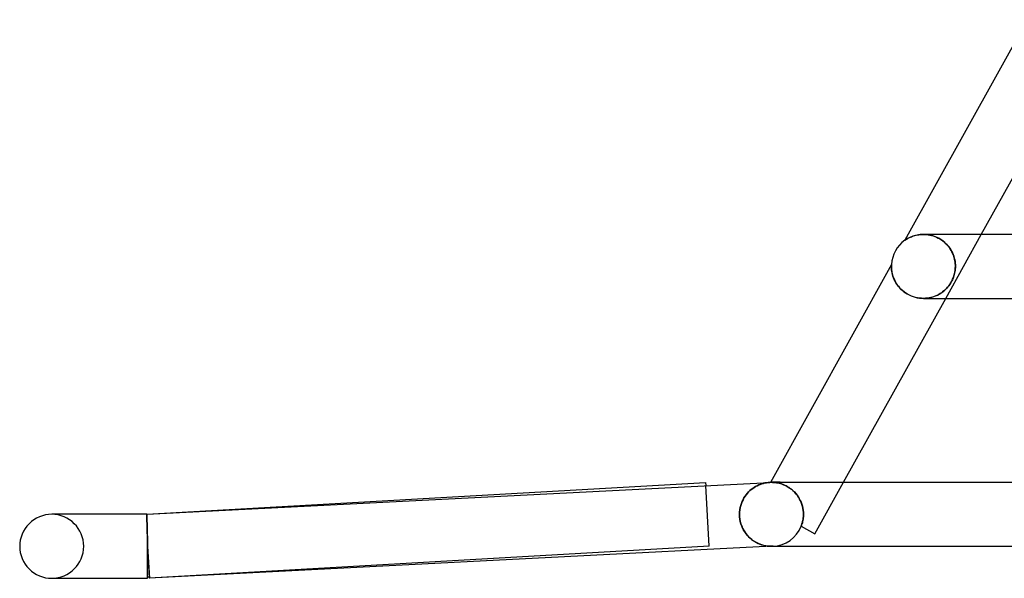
# Model space of a CAD drawing. Header units: millimetres. Extents: x -485 to 485, y -2 to 310.
# Tile 1 of 82: x -485 to -423, y -2 to 33. Entities that reach past the tile are written whole.
import ezdxf

# ---------------------------------------------------------------- set-up
doc = ezdxf.new("R2010")
doc.units = ezdxf.units.MM
doc.layers.add('HIDDEN', color=7, linetype='Continuous')
doc.layers.add('THICK', color=7, linetype='Continuous')

msp = doc.modelspace()

# ---------------------------------------------------------------- linework, layer by layer
at = {"layer": 'HIDDEN'}
for p, q in [((-429.659, 19.13), (-429.661, 19.129)), ((-429.651, 19.136), (-429.659, 19.13)), ((-429.637, 19.146), (-429.651, 19.136)), ((-429.615, 19.161), (-429.637, 19.146)), ((-429.584, 19.18), (-429.615, 19.161)), ((-429.545, 19.205), (-429.584, 19.18)), ((-429.498, 19.233), (-429.545, 19.205)), ((-429.443, 19.263), (-429.498, 19.233)), ((-429.382, 19.294), (-429.443, 19.263)), ((-429.314, 19.326), (-429.382, 19.294)), ((-429.241, 19.357), (-429.314, 19.326)), ((-429.161, 19.387), (-429.241, 19.357)), ((-429.077, 19.415), (-429.161, 19.387)), ((-428.988, 19.439), (-429.077, 19.415)), ((-428.896, 19.46), (-428.988, 19.439)), ((-428.801, 19.477), (-428.896, 19.46)), ((-428.703, 19.489), (-428.801, 19.477)), ((-428.602, 19.497), (-428.703, 19.489)), ((-428.498, 19.5), (-428.602, 19.497)), ((-428.5, 19.5), (-428.402, 19.498)), ((-428.394, 19.497), (-428.498, 19.5)), ((-428.402, 19.498), (-428.302, 19.491)), ((-428.288, 19.489), (-428.394, 19.497)), ((-428.302, 19.491), (-428.199, 19.478)), ((-428.181, 19.475), (-428.288, 19.489)), ((-428.199, 19.478), (-428.095, 19.459)), ((-428.073, 19.455), (-428.181, 19.475)), ((-428.095, 19.459), (-427.99, 19.435)), ((-427.964, 19.428), (-428.073, 19.455)), ((-427.99, 19.435), (-427.884, 19.404)), ((-427.856, 19.395), (-427.964, 19.428)), ((-427.884, 19.404), (-427.778, 19.367)), ((-427.749, 19.355), (-427.856, 19.395)), ((-427.778, 19.367), (-427.672, 19.323)), ((-427.644, 19.31), (-427.749, 19.355)), ((-427.672, 19.323), (-427.567, 19.271)), ((-427.541, 19.257), (-427.644, 19.31)), ((-427.567, 19.271), (-427.464, 19.213)), ((-427.441, 19.199), (-427.541, 19.257)), ((-427.464, 19.213), (-427.363, 19.149)), ((-427.345, 19.136), (-427.441, 19.199)), ((-427.363, 19.149), (-427.266, 19.078)), ((-427.254, 19.068), (-427.345, 19.136)), ((-427.101, 15.5), (-424.879, 19.5)), ((-427.266, 19.078), (-427.173, 19.001)), ((-427.167, 18.995), (-427.254, 19.068)), ((-427.173, 19.001), (-427.085, 18.918)), ((-427.085, 18.918), (-427.167, 18.995)), ((-427.01, 18.839), (-427.085, 18.918)), ((-427.085, 18.918), (-427.003, 18.831)), ((-426.939, 18.756), (-427.01, 18.839)), ((-427.003, 18.831), (-426.926, 18.739)), ((-426.875, 18.671), (-426.939, 18.756)), ((-426.926, 18.739), (-426.855, 18.643)), ((-426.815, 18.584), (-426.875, 18.671)), ((-426.855, 18.643), (-426.791, 18.545)), ((-426.761, 18.495), (-426.815, 18.584)), ((-426.791, 18.545), (-426.733, 18.444)), ((-426.713, 18.405), (-426.761, 18.495)), ((-426.733, 18.444), (-426.682, 18.341)), ((-426.67, 18.314), (-426.713, 18.405)), ((-426.682, 18.341), (-426.637, 18.236)), ((-426.632, 18.223), (-426.67, 18.314)), ((-426.637, 18.236), (-426.598, 18.129)), ((-426.599, 18.131), (-426.632, 18.223)), ((-426.571, 18.038), (-426.599, 18.131)), ((-426.598, 18.129), (-426.566, 18.022)), ((-426.548, 17.946), (-426.571, 18.038)), ((-426.566, 18.022), (-426.541, 17.916)), ((-426.529, 17.854), (-426.548, 17.946)), ((-426.541, 17.916), (-426.522, 17.81)), ((-426.515, 17.763), (-426.529, 17.854)), ((-430.499, 17.543), (-430.5, 17.522)), ((-430.5, 17.522), (-430.5, 17.5)), ((-430.5, 17.5), (-430.499, 17.452)), ((-430.498, 17.578), (-430.499, 17.561)), ((-430.499, 17.561), (-430.499, 17.543)), ((-430.499, 17.452), (-430.497, 17.399)), ((-430.497, 17.604), (-430.498, 17.592)), ((-430.498, 17.592), (-430.498, 17.578)), ((-430.496, 17.62), (-430.497, 17.613)), ((-430.497, 17.613), (-430.497, 17.604)), ((-430.497, 17.399), (-430.493, 17.342)), ((-430.496, 17.625), (-430.496, 17.624)), ((-430.496, 17.624), (-430.496, 17.62)), ((-430.493, 17.342), (-430.487, 17.278)), ((-430.487, 17.278), (-430.478, 17.209)), ((-426.53, 17.146), (-426.513, 17.26)), ((-426.515, 17.243), (-426.528, 17.158)), ((-426.522, 17.81), (-426.508, 17.705)), ((-426.505, 17.674), (-426.515, 17.763)), ((-426.506, 17.328), (-426.515, 17.243)), ((-426.513, 17.26), (-426.502, 17.378)), ((-426.508, 17.705), (-426.501, 17.602)), ((-426.5, 17.414), (-426.506, 17.328)), ((-426.5, 17.586), (-426.505, 17.674)), ((-426.502, 17.378), (-426.498, 17.5)), ((-426.501, 17.602), (-426.498, 17.5)), ((-426.498, 17.5), (-426.5, 17.586)), ((-426.498, 17.5), (-426.5, 17.414)), ((-430.478, 17.209), (-430.465, 17.136)), ((-430.465, 17.136), (-430.449, 17.058)), ((-430.449, 17.058), (-430.428, 16.976)), ((-430.428, 16.976), (-430.403, 16.89)), ((-430.403, 16.89), (-430.372, 16.802)), ((-430.372, 16.802), (-430.336, 16.711)), ((-430.336, 16.711), (-430.293, 16.62)), ((-426.722, 16.583), (-426.669, 16.693)), ((-426.68, 16.669), (-426.719, 16.589)), ((-426.645, 16.749), (-426.68, 16.669)), ((-426.669, 16.693), (-426.624, 16.805)), ((-426.615, 16.829), (-426.645, 16.749)), ((-426.624, 16.805), (-426.585, 16.918)), ((-426.588, 16.91), (-426.615, 16.829)), ((-426.565, 16.992), (-426.588, 16.91)), ((-426.585, 16.918), (-426.554, 17.032)), ((-426.545, 17.075), (-426.565, 16.992)), ((-426.554, 17.032), (-426.53, 17.146)), ((-426.528, 17.158), (-426.545, 17.075)), ((-430.293, 16.62), (-430.245, 16.528)), ((-430.245, 16.528), (-430.191, 16.436)), ((-430.191, 16.436), (-430.13, 16.345)), ((-430.13, 16.345), (-430.062, 16.255)), ((-430.062, 16.255), (-429.987, 16.166)), ((-429.987, 16.166), (-429.905, 16.08)), ((-429.905, 16.08), (-429.815, 15.997)), ((-427.225, 15.958), (-427.139, 16.034)), ((-427.152, 16.021), (-427.221, 15.961)), ((-427.088, 16.083), (-427.152, 16.021)), ((-427.139, 16.034), (-427.058, 16.113)), ((-427.027, 16.146), (-427.088, 16.083)), ((-427.058, 16.113), (-426.983, 16.196)), ((-426.969, 16.212), (-427.027, 16.146)), ((-426.983, 16.196), (-426.912, 16.283)), ((-426.913, 16.282), (-426.969, 16.212)), ((-426.859, 16.355), (-426.913, 16.282)), ((-426.912, 16.283), (-426.845, 16.376)), ((-426.809, 16.431), (-426.859, 16.355)), ((-426.845, 16.376), (-426.781, 16.477)), ((-426.762, 16.509), (-426.809, 16.431)), ((-426.781, 16.477), (-426.722, 16.583)), ((-426.719, 16.589), (-426.762, 16.509)), ((-429.815, 15.997), (-429.719, 15.918)), ((-429.719, 15.918), (-429.615, 15.843)), ((-429.615, 15.843), (-429.505, 15.774)), ((-429.505, 15.774), (-429.39, 15.711)), ((-429.39, 15.711), (-429.268, 15.655)), ((-429.268, 15.655), (-429.143, 15.608)), ((-429.143, 15.608), (-429.015, 15.569)), ((-429.015, 15.569), (-428.884, 15.538)), ((-428.884, 15.538), (-428.752, 15.516)), ((-428.752, 15.516), (-428.62, 15.504)), ((-428.62, 15.504), (-428.489, 15.5)), ((-428.37, 15.504), (-428.49, 15.5)), ((-428.489, 15.5), (-428.355, 15.505)), ((-428.253, 15.515), (-428.37, 15.504)), ((-428.355, 15.505), (-428.223, 15.519)), ((-428.138, 15.532), (-428.253, 15.515)), ((-428.223, 15.519), (-428.094, 15.541)), ((-428.027, 15.556), (-428.138, 15.532)), ((-428.094, 15.541), (-427.968, 15.571)), ((-427.921, 15.585), (-428.027, 15.556)), ((-427.968, 15.571), (-427.847, 15.609)), ((-427.818, 15.619), (-427.921, 15.585)), ((-427.847, 15.609), (-427.731, 15.653)), ((-427.72, 15.657), (-427.818, 15.619)), ((-427.731, 15.653), (-427.619, 15.703)), ((-427.626, 15.7), (-427.72, 15.657)), ((-427.536, 15.746), (-427.626, 15.7)), ((-427.619, 15.703), (-427.513, 15.759)), ((-427.451, 15.796), (-427.536, 15.746)), ((-427.513, 15.759), (-427.412, 15.821)), ((-427.37, 15.848), (-427.451, 15.796)), ((-427.412, 15.821), (-427.316, 15.887)), ((-427.294, 15.904), (-427.37, 15.848)), ((-427.316, 15.887), (-427.225, 15.958)), ((-427.221, 15.961), (-427.294, 15.904)), ((-441.886, 0.003), (-442.102, 3.792)), ((-439.078, 3.684), (-438.986, 3.74)), ((-438.986, 3.74), (-438.892, 3.79)), ((-438.892, 3.79), (-438.797, 3.834)), ((-438.797, 3.834), (-438.7, 3.873)), ((-438.7, 3.873), (-438.603, 3.907)), ((-438.603, 3.907), (-438.504, 3.935)), ((-438.504, 3.935), (-438.405, 3.959)), ((-438.405, 3.959), (-438.304, 3.977)), ((-438.304, 3.977), (-438.204, 3.99)), ((-438.204, 3.99), (-438.102, 3.997)), ((-438.066, 3.999), (-438.065, 3.999)), ((-438.065, 3.999), (-438.061, 3.999)), ((-438.061, 3.999), (-438.054, 3.999)), ((-438.054, 3.999), (-438.044, 4)), ((-438.044, 4), (-438.032, 4)), ((-438.032, 4), (-438.017, 4)), ((-438.017, 4), (-437.979, 4)), ((-438.011, 4), (-438.017, 4)), ((-437.977, 4), (-438.012, 4)), ((-437.998, 4), (-438.011, 4)), ((-437.977, 4), (-437.998, 4)), ((-437.979, 4), (-437.933, 3.999)), ((-437.934, 3.999), (-437.977, 4)), ((-437.949, 4), (-437.977, 4)), ((-437.914, 4), (-437.949, 4)), ((-437.883, 3.997), (-437.934, 3.999)), ((-437.933, 3.999), (-437.879, 3.996)), ((-437.872, 4), (-437.914, 4)), ((-437.826, 3.993), (-437.883, 3.997)), ((-437.879, 3.996), (-437.818, 3.992)), ((-437.457, 4), (-437.855, 4)), ((-437.762, 3.986), (-437.826, 3.993)), ((-437.818, 3.992), (-437.751, 3.985)), ((-437.692, 3.976), (-437.762, 3.986)), ((-437.751, 3.985), (-437.678, 3.974)), ((-437.617, 3.963), (-437.692, 3.976)), ((-437.678, 3.974), (-437.599, 3.96)), ((-437.537, 3.946), (-437.617, 3.963)), ((-437.599, 3.96), (-437.515, 3.941)), ((-437.453, 3.924), (-437.537, 3.946)), ((-437.515, 3.941), (-437.427, 3.917)), ((-437.365, 3.897), (-437.453, 3.924)), ((-437.427, 3.917), (-437.335, 3.887)), ((-437.274, 3.865), (-437.365, 3.897)), ((-437.335, 3.887), (-437.239, 3.851)), ((-437.18, 3.825), (-437.274, 3.865)), ((-437.239, 3.851), (-437.142, 3.808)), ((-437.085, 3.78), (-437.18, 3.825)), ((-437.142, 3.808), (-437.044, 3.758)), ((-436.989, 3.728), (-437.085, 3.78)), ((-437.044, 3.758), (-436.944, 3.701)), ((-436.894, 3.669), (-436.989, 3.728)), ((-436.944, 3.701), (-436.845, 3.636)), ((-435.28, 0.777), (-433.49, 4)), ((-439.715, 3.024), (-439.648, 3.128)), ((-439.648, 3.128), (-439.577, 3.226)), ((-439.577, 3.226), (-439.502, 3.318)), ((-439.502, 3.318), (-439.424, 3.403)), ((-439.424, 3.403), (-439.341, 3.482)), ((-439.341, 3.482), (-439.256, 3.555)), ((-439.256, 3.555), (-439.168, 3.622)), ((-439.168, 3.622), (-439.078, 3.684)), ((-436.799, 3.602), (-436.894, 3.669)), ((-436.845, 3.636), (-436.748, 3.563)), ((-436.705, 3.528), (-436.799, 3.602)), ((-436.748, 3.563), (-436.654, 3.483)), ((-436.615, 3.447), (-436.705, 3.528)), ((-436.654, 3.483), (-436.563, 3.396)), ((-436.529, 3.36), (-436.615, 3.447)), ((-436.563, 3.396), (-436.476, 3.301)), ((-436.448, 3.267), (-436.529, 3.36)), ((-436.476, 3.301), (-436.396, 3.2)), ((-436.372, 3.168), (-436.448, 3.267)), ((-436.396, 3.2), (-436.322, 3.095)), ((-436.302, 3.064), (-436.372, 3.168)), ((-436.322, 3.095), (-436.255, 2.985)), ((-439.952, 2.417), (-439.919, 2.549)), ((-439.919, 2.549), (-439.878, 2.676)), ((-439.878, 2.676), (-439.83, 2.798)), ((-439.83, 2.798), (-439.775, 2.914)), ((-439.775, 2.914), (-439.715, 3.024)), ((-436.238, 2.955), (-436.302, 3.064)), ((-436.255, 2.985), (-436.195, 2.87)), ((-436.182, 2.844), (-436.238, 2.955)), ((-436.195, 2.87), (-436.142, 2.751)), ((-436.133, 2.729), (-436.182, 2.844)), ((-436.142, 2.751), (-436.097, 2.63)), ((-436.091, 2.611), (-436.133, 2.729)), ((-436.097, 2.63), (-436.061, 2.507)), ((-436.057, 2.491), (-436.091, 2.611)), ((-436.061, 2.507), (-436.033, 2.382)), ((-436.03, 2.37), (-436.057, 2.491)), ((-477.057, 2), (-477.057, 1.998)), ((-477.057, 1.998), (-477.057, 2)), ((-477.057, 1.998), (-477.057, 1.991)), ((-477.056, 1.991), (-477.057, 1.998)), ((-477.057, 1.991), (-477.057, 1.98)), ((-477.057, 1.98), (-477.057, 1.964)), ((-477.057, 1.964), (-477.057, 1.944)), ((-477.057, 1.944), (-477.056, 1.919)), ((-477.056, 1.981), (-477.056, 1.991)), ((-477.055, 1.966), (-477.056, 1.981)), ((-477.056, 1.919), (-477.055, 1.89)), ((-477.054, 1.947), (-477.055, 1.966)), ((-477.055, 1.89), (-477.055, 1.857)), ((-477.055, 1.857), (-477.054, 1.819)), ((-477.054, 1.924), (-477.054, 1.947)), ((-477.053, 1.896), (-477.054, 1.924)), ((-477.052, 1.865), (-477.053, 1.896)), ((-477.05, 1.83), (-477.052, 1.865)), ((-477.051, 1.998), (-477.051, 2)), ((-477.051, 1.991), (-477.051, 1.998)), ((-477.05, 1.98), (-477.051, 1.991)), ((-477.049, 1.964), (-477.05, 1.98)), ((-477.049, 1.944), (-477.049, 1.964)), ((-477.048, 1.919), (-477.049, 1.944)), ((-477.047, 1.89), (-477.048, 1.919)), ((-477.046, 1.857), (-477.047, 1.89)), ((-477.045, 1.819), (-477.046, 1.857)), ((-439.995, 2), (-439.991, 2.141)), ((-439.99, 1.848), (-439.995, 2)), ((-439.991, 2.141), (-439.976, 2.281)), ((-439.972, 1.697), (-439.99, 1.848)), ((-439.976, 2.281), (-439.952, 2.417)), ((-436.033, 2.382), (-436.012, 2.255)), ((-436.011, 2.247), (-436.03, 2.37)), ((-436.012, 2.255), (-436, 2.128)), ((-436, 2.124), (-436.011, 2.247)), ((-436.002, 1.849), (-436.009, 1.773)), ((-436.009, 1.773), (-436.002, 1.849)), ((-435.998, 1.924), (-436.002, 1.849)), ((-436.002, 1.849), (-435.998, 1.924)), ((-436, 2.128), (-435.996, 2)), ((-435.996, 2), (-436, 2.124)), ((-435.996, 2), (-435.998, 1.924)), ((-435.998, 1.924), (-435.996, 2)), ((-477.054, 1.819), (-477.053, 1.778)), ((-477.053, 1.778), (-477.051, 1.732)), ((-477.051, 1.732), (-477.05, 1.683)), ((-477.049, 1.791), (-477.05, 1.83)), ((-477.05, 1.683), (-477.049, 1.629)), ((-477.048, 1.747), (-477.049, 1.791)), ((-477.049, 1.629), (-477.047, 1.572)), ((-477.046, 1.701), (-477.048, 1.747)), ((-477.047, 1.572), (-477.045, 1.512)), ((-477.045, 1.65), (-477.046, 1.701)), ((-477.044, 1.778), (-477.045, 1.819)), ((-477.043, 1.596), (-477.045, 1.65)), ((-477.045, 1.512), (-477.043, 1.447)), ((-477.042, 1.732), (-477.044, 1.778)), ((-477.041, 1.539), (-477.043, 1.596)), ((-477.043, 1.447), (-477.042, 1.38)), ((-477.041, 1.683), (-477.042, 1.732)), ((-477.042, 1.38), (-477.039, 1.31)), ((-477.04, 1.629), (-477.041, 1.683)), ((-477.04, 1.478), (-477.041, 1.539)), ((-477.038, 1.572), (-477.04, 1.629)), ((-477.038, 1.415), (-477.04, 1.478)), ((-477.039, 1.31), (-477.037, 1.236)), ((-477.036, 1.512), (-477.038, 1.572)), ((-477.036, 1.348), (-477.038, 1.415)), ((-477.037, 1.236), (-477.035, 1.16)), ((-477.035, 1.448), (-477.036, 1.512)), ((-477.034, 1.278), (-477.036, 1.348)), ((-477.033, 1.38), (-477.035, 1.448)), ((-477.032, 1.206), (-477.034, 1.278)), ((-477.031, 1.31), (-477.033, 1.38)), ((-477.029, 1.236), (-477.031, 1.31)), ((-477.027, 1.16), (-477.029, 1.236)), ((-439.944, 1.55), (-439.972, 1.697)), ((-439.906, 1.406), (-439.944, 1.55)), ((-439.857, 1.268), (-439.906, 1.406)), ((-439.8, 1.137), (-439.857, 1.268)), ((-436.143, 1.256), (-436.143, 1.256)), ((-436.143, 1.256), (-436.143, 1.256)), ((-436.143, 1.256), (-436.143, 1.256)), ((-436.143, 1.256), (-436.142, 1.256)), ((-436.142, 1.256), (-436.141, 1.255)), ((-436.113, 1.327), (-436.141, 1.255)), ((-436.141, 1.255), (-436.113, 1.327)), ((-436.141, 1.255), (-435.28, 0.777)), ((-436.141, 1.255), (-436.141, 1.255)), ((-436.089, 1.4), (-436.113, 1.327)), ((-436.113, 1.327), (-436.089, 1.4)), ((-436.089, 1.4), (-436.067, 1.474)), ((-436.067, 1.473), (-436.089, 1.4)), ((-436.048, 1.548), (-436.067, 1.473)), ((-436.067, 1.474), (-436.048, 1.548)), ((-436.032, 1.623), (-436.048, 1.548)), ((-436.048, 1.548), (-436.032, 1.623)), ((-436.019, 1.698), (-436.032, 1.623)), ((-436.032, 1.623), (-436.019, 1.698)), ((-436.009, 1.773), (-436.019, 1.698)), ((-436.019, 1.698), (-436.009, 1.773)), ((-477.035, 1.16), (-477.033, 1.082)), ((-477.033, 1.082), (-477.03, 1)), ((-477.03, 1.131), (-477.032, 1.206)), ((-477.028, 1.053), (-477.03, 1.131)), ((-477.03, 1), (-477.028, 0.917)), ((-477.025, 0.974), (-477.028, 1.053)), ((-477.028, 0.917), (-477.025, 0.831)), ((-477.025, 1.082), (-477.027, 1.16)), ((-477.023, 1), (-477.025, 1.082)), ((-477.023, 0.892), (-477.025, 0.974)), ((-477.025, 0.831), (-477.023, 0.743)), ((-477.021, 0.917), (-477.023, 1)), ((-477.021, 0.808), (-477.023, 0.892)), ((-477.023, 0.743), (-477.02, 0.654)), ((-477.019, 0.831), (-477.021, 0.917)), ((-477.019, 0.723), (-477.021, 0.808)), ((-477.02, 0.654), (-477.017, 0.564)), ((-477.017, 0.743), (-477.019, 0.831)), ((-477.016, 0.636), (-477.019, 0.723)), ((-477.015, 0.654), (-477.017, 0.743)), ((-477.014, 0.548), (-477.016, 0.636)), ((-477.013, 0.564), (-477.015, 0.654)), ((-439.736, 1.013), (-439.8, 1.137)), ((-439.664, 0.896), (-439.736, 1.013)), ((-439.586, 0.786), (-439.664, 0.896)), ((-439.503, 0.684), (-439.586, 0.786)), ((-439.416, 0.59), (-439.503, 0.684)), ((-477.017, 0.564), (-477.014, 0.472)), ((-477.012, 0.458), (-477.014, 0.548)), ((-477.014, 0.472), (-477.012, 0.379)), ((-477.011, 0.472), (-477.013, 0.564)), ((-477.009, 0.368), (-477.012, 0.458)), ((-477.012, 0.379), (-477.009, 0.285)), ((-477.009, 0.379), (-477.011, 0.472)), ((-477.007, 0.285), (-477.009, 0.379)), ((-477.007, 0.277), (-477.009, 0.368)), ((-477.009, 0.285), (-477.006, 0.191)), ((-477.004, 0.191), (-477.007, 0.285)), ((-477.005, 0.185), (-477.007, 0.277)), ((-477.006, 0.191), (-477.003, 0.095)), ((-477.002, 0.093), (-477.005, 0.185)), ((-477.002, 0.095), (-477.004, 0.191)), ((-477.003, 0.095), (-477, 0)), ((-477, 0), (-477.002, 0.095)), ((-477, 0), (-477.002, 0.093)), ((-441.886, 0.003), (-476.886, -1.997)), ((-439.324, 0.503), (-439.416, 0.59)), ((-439.23, 0.424), (-439.324, 0.503)), ((-439.132, 0.352), (-439.23, 0.424)), ((-439.031, 0.287), (-439.132, 0.352)), ((-438.926, 0.228), (-439.031, 0.287)), ((-438.817, 0.175), (-438.926, 0.228)), ((-438.706, 0.129), (-438.817, 0.175)), ((-438.593, 0.09), (-438.706, 0.129)), ((-438.476, 0.058), (-438.593, 0.09)), ((-438.358, 0.032), (-438.476, 0.058)), ((-438.238, 0.014), (-438.358, 0.032)), ((-438.118, 0.003), (-438.238, 0.014)), ((-437.998, 0), (-438.118, 0.003)), ((-437.981, 0), (-437.998, 0)), ((-437.998, 0), (-437.981, 0)), ((-437.964, 0), (-437.981, 0)), ((-437.981, 0), (-437.964, 0)), ((-437.948, 0.001), (-437.964, 0)), ((-437.964, 0), (-437.948, 0.001)), ((-437.931, 0.001), (-437.948, 0.001)), ((-437.948, 0.001), (-437.931, 0.001)), ((-437.898, 0.003), (-437.947, 0)), ((-437.914, 0.002), (-437.931, 0.001)), ((-437.931, 0.001), (-437.914, 0.002)), ((-437.898, 0.003), (-437.914, 0.002)), ((-437.914, 0.002), (-437.898, 0.003)), ((-477, 0), (-476.886, -1.997)), ((-477, 0), (-477, 0)), ((-477, 0), (-477, 0)), ((-477, 0), (-477, 0)), ((-477, 0), (-477, 0)), ((-483, -2), (-482.885, -2))]:
    msp.add_line(p, q, dxfattribs=at)
for centre, radius, start, end in [((-483, 0), 2, 0, 89.99998), ((-438, 2), 2, 272.93534, 338.17495), ((-483, 0), 2, 270.00002, 0), ((-477, 0), 1.9, 272.93608, 273.27058)]:
    msp.add_arc(centre, radius, start, end, dxfattribs=at)
at = {"layer": 'THICK'}
for p, q in [((-421.998, 32.921), (-429.661, 19.129)), ((-424.879, 19.5), (-418.49, 31)), ((-429.661, 19.129), (-429.657, 19.131)), ((-429.657, 19.131), (-429.647, 19.139)), ((-429.647, 19.139), (-429.629, 19.15)), ((-429.629, 19.15), (-429.606, 19.166)), ((-429.606, 19.166), (-429.576, 19.186)), ((-429.576, 19.186), (-429.541, 19.207)), ((-429.541, 19.207), (-429.502, 19.231)), ((-429.502, 19.231), (-429.459, 19.255)), ((-429.459, 19.255), (-429.412, 19.28)), ((-429.412, 19.28), (-429.361, 19.305)), ((-429.361, 19.305), (-429.304, 19.331)), ((-429.304, 19.331), (-429.243, 19.356)), ((-429.243, 19.356), (-429.178, 19.381)), ((-429.178, 19.381), (-429.107, 19.405)), ((-429.107, 19.405), (-429.033, 19.427)), ((-429.033, 19.427), (-428.953, 19.448)), ((-428.953, 19.448), (-428.87, 19.465)), ((-428.87, 19.465), (-428.782, 19.48)), ((-428.782, 19.48), (-428.691, 19.491)), ((-428.691, 19.491), (-428.597, 19.498)), ((-428.597, 19.498), (-428.5, 19.5)), ((-304.201, 19.5), (-428.497, 19.5)), ((-430.496, 17.625), (-438.066, 3.999)), ((-430.5, 17.529), (-430.499, 17.553)), ((-430.5, 17.5), (-430.5, 17.529)), ((-430.499, 17.437), (-430.5, 17.5)), ((-430.499, 17.572), (-430.498, 17.588)), ((-430.499, 17.553), (-430.499, 17.572)), ((-430.495, 17.363), (-430.499, 17.437)), ((-430.498, 17.588), (-430.497, 17.601)), ((-430.497, 17.617), (-430.496, 17.622)), ((-430.497, 17.611), (-430.497, 17.617)), ((-430.497, 17.601), (-430.497, 17.611)), ((-430.496, 17.624), (-430.496, 17.625)), ((-430.496, 17.622), (-430.496, 17.624)), ((-430.487, 17.28), (-430.495, 17.363)), ((-430.475, 17.189), (-430.487, 17.28)), ((-430.457, 17.092), (-430.475, 17.189)), ((-430.433, 16.992), (-430.457, 17.092)), ((-430.403, 16.889), (-430.433, 16.992)), ((-430.366, 16.786), (-430.403, 16.889)), ((-430.323, 16.682), (-430.366, 16.786)), ((-430.272, 16.578), (-430.323, 16.682)), ((-430.214, 16.474), (-430.272, 16.578)), ((-430.148, 16.372), (-430.214, 16.474)), ((-430.075, 16.272), (-430.148, 16.372)), ((-429.994, 16.175), (-430.075, 16.272)), ((-429.905, 16.081), (-429.994, 16.175)), ((-429.81, 15.992), (-429.905, 16.081)), ((-433.49, 4), (-427.101, 15.5)), ((-429.707, 15.908), (-429.81, 15.992)), ((-429.597, 15.831), (-429.707, 15.908)), ((-429.482, 15.76), (-429.597, 15.831)), ((-429.363, 15.698), (-429.482, 15.76)), ((-429.24, 15.644), (-429.363, 15.698)), ((-429.115, 15.598), (-429.24, 15.644)), ((-428.989, 15.562), (-429.115, 15.598)), ((-428.863, 15.534), (-428.989, 15.562)), ((-428.737, 15.515), (-428.863, 15.534)), ((-428.612, 15.503), (-428.737, 15.515)), ((-428.49, 15.5), (-428.612, 15.503)), ((-428.496, 15.5), (-305.773, 15.5)), ((-477.057, 2), (-442.114, 3.997)), ((-477.051, 2), (-438.102, 3.997)), ((-442.114, 3.997), (-442.102, 3.792)), ((-438.986, 3.74), (-439.078, 3.684)), ((-438.892, 3.79), (-438.986, 3.74)), ((-438.797, 3.834), (-438.892, 3.79)), ((-438.7, 3.873), (-438.797, 3.834)), ((-438.603, 3.907), (-438.7, 3.873)), ((-438.504, 3.935), (-438.603, 3.907)), ((-438.405, 3.959), (-438.504, 3.935)), ((-438.304, 3.977), (-438.405, 3.959)), ((-438.204, 3.99), (-438.304, 3.977)), ((-438.102, 3.997), (-438.204, 3.99)), ((-438.065, 3.999), (-438.066, 3.999)), ((-438.06, 3.999), (-438.065, 3.999)), ((-438.053, 3.999), (-438.06, 3.999)), ((-438.042, 4), (-438.053, 3.999)), ((-438.029, 4), (-438.042, 4)), ((-438.013, 4), (-438.029, 4)), ((-438.013, 4), (-435.865, 4)), ((-435.865, 4), (-429.55, 4)), ((-429.55, 4), (-419.12, 4)), ((-439.648, 3.128), (-439.715, 3.024)), ((-439.577, 3.226), (-439.648, 3.128)), ((-439.502, 3.318), (-439.577, 3.226)), ((-439.424, 3.403), (-439.502, 3.318)), ((-439.341, 3.482), (-439.424, 3.403)), ((-439.256, 3.555), (-439.341, 3.482)), ((-439.168, 3.622), (-439.256, 3.555)), ((-439.078, 3.684), (-439.168, 3.622)), ((-439.919, 2.549), (-439.952, 2.417)), ((-439.878, 2.676), (-439.919, 2.549)), ((-439.83, 2.798), (-439.878, 2.676)), ((-439.775, 2.914), (-439.83, 2.798)), ((-439.715, 3.024), (-439.775, 2.914)), ((-477.051, 2), (-483, 2)), ((-482.885, 2), (-483, 2)), ((-477.051, 2), (-477.051, 1.998)), ((-477.051, 1.998), (-477.051, 1.991)), ((-477.051, 1.991), (-477.051, 1.981)), ((-477.051, 1.981), (-477.051, 1.966)), ((-477.051, 1.966), (-477.051, 1.947)), ((-477.051, 1.947), (-477.05, 1.924)), ((-477.05, 1.924), (-477.05, 1.896)), ((-477.05, 1.896), (-477.049, 1.865)), ((-477.049, 1.865), (-477.048, 1.83)), ((-439.991, 2.141), (-439.995, 2)), ((-439.995, 2), (-439.99, 1.849)), ((-439.976, 2.281), (-439.991, 2.141)), ((-439.99, 1.849), (-439.973, 1.7)), ((-439.952, 2.417), (-439.976, 2.281)), ((-477.048, 1.83), (-477.047, 1.79)), ((-477.047, 1.79), (-477.046, 1.747)), ((-477.046, 1.747), (-477.045, 1.7)), ((-477.045, 1.7), (-477.044, 1.65)), ((-477.044, 1.65), (-477.043, 1.596)), ((-477.043, 1.596), (-477.041, 1.539)), ((-477.041, 1.539), (-477.04, 1.478)), ((-477.04, 1.478), (-477.038, 1.415)), ((-477.038, 1.415), (-477.036, 1.348)), ((-477.036, 1.348), (-477.035, 1.278)), ((-477.035, 1.278), (-477.033, 1.205)), ((-439.973, 1.7), (-439.945, 1.554)), ((-439.945, 1.554), (-439.907, 1.411)), ((-439.907, 1.411), (-439.86, 1.274)), ((-439.86, 1.274), (-439.804, 1.144)), ((-477.033, 1.205), (-477.031, 1.13)), ((-477.031, 1.13), (-477.029, 1.053)), ((-477.029, 1.053), (-477.027, 0.974)), ((-477.027, 0.974), (-477.024, 0.892)), ((-477.024, 0.892), (-477.022, 0.808)), ((-477.022, 0.808), (-477.02, 0.723)), ((-477.02, 0.723), (-477.017, 0.636)), ((-477.017, 0.636), (-477.015, 0.548)), ((-439.804, 1.144), (-439.74, 1.02)), ((-439.74, 1.02), (-439.669, 0.904)), ((-439.669, 0.904), (-439.593, 0.795)), ((-439.593, 0.795), (-439.511, 0.693)), ((-439.511, 0.693), (-439.424, 0.599)), ((-477.015, 0.548), (-477.013, 0.458)), ((-477.013, 0.458), (-477.01, 0.368)), ((-477.01, 0.368), (-477.008, 0.277)), ((-477.008, 0.277), (-477.005, 0.185)), ((-477.005, 0.185), (-477.003, 0.093)), ((-477.003, 0.093), (-477, 0)), ((-477, -2), (-477, 0)), ((-437.947, 0), (-476.898, -1.997)), ((-439.424, 0.599), (-439.334, 0.512)), ((-439.334, 0.512), (-439.241, 0.433)), ((-439.241, 0.433), (-439.144, 0.361)), ((-439.144, 0.361), (-439.044, 0.295)), ((-439.044, 0.295), (-438.94, 0.236)), ((-438.94, 0.236), (-438.834, 0.182)), ((-438.834, 0.182), (-438.724, 0.136)), ((-438.724, 0.136), (-438.612, 0.096)), ((-438.612, 0.096), (-438.497, 0.063)), ((-438.497, 0.063), (-438.38, 0.036)), ((-438.38, 0.036), (-438.261, 0.017)), ((-438.261, 0.017), (-438.142, 0.005)), ((-438.142, 0.005), (-438.023, 0)), ((-438.023, 0), (-435.467, 0)), ((-435.467, 0), (-427.86, 0)), ((-427.86, 0), (-415.291, 0)), ((-477, 0), (-476.898, -1.997)), ((-483, -2), (-477, -2))]:
    msp.add_line(p, q, dxfattribs=at)
for centre, radius, start, end in [((-428.5, 17.5), 2, 125.48383, 176.40729), ((-438, 2), 2, 91.90014, 92.9353), ((-483, 0), 2, 89.99998, 180.00002), ((-483, 0), 2, 180.00002, 270.00002), ((-477, 0), 1.9, 270.00002, 272.93608)]:
    msp.add_arc(centre, radius, start, end, dxfattribs=at)

doc.saveas('drawing.dxf')
